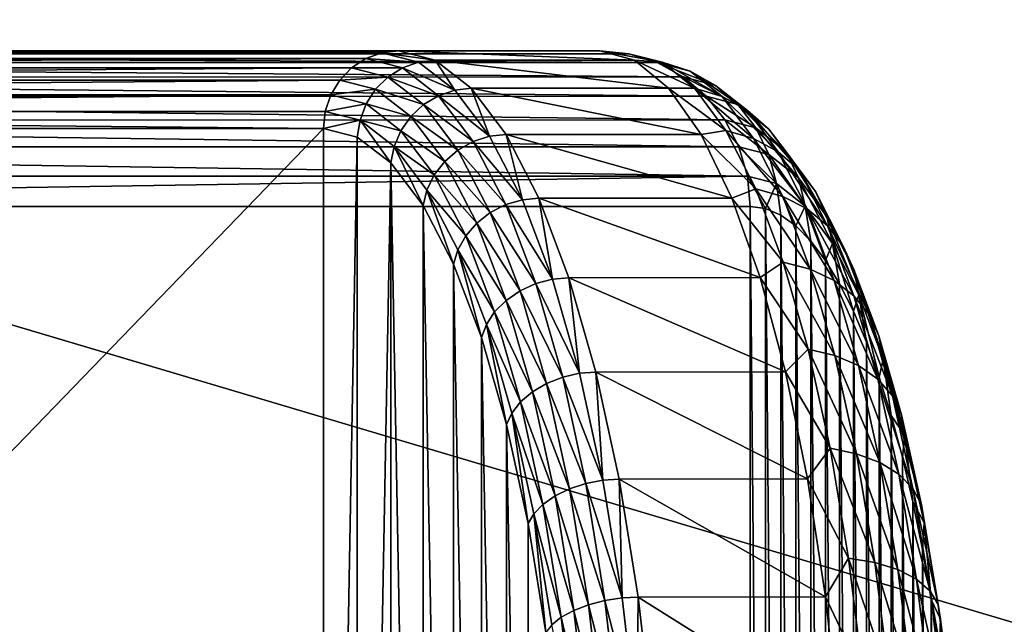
# Model space of a CAD drawing. Header units: metres. Extents: x -22 to 237, y -22 to 22.
# Tile 76 of 80: x 155.59 to 161.92, y 2.81 to 6.7. Entities that reach past the tile are written whole.
import ezdxf

# ---------------------------------------------------------------- set-up
doc = ezdxf.new("R2010")
doc.units = ezdxf.units.M
doc.layers.add('solid_KKK', color=7, linetype='CONTINUOUS')

msp = doc.modelspace()

# ---------------------------------------------------------------- linework, layer by layer
at = {"layer": 'solid_KKK'}
for points in [[(222, -15, 265.399994), (222, 15, 265.399994), (120.987495, 15, 265.399994)], [(120.987495, -15, 265.399994), (222, -15, 265.399994), (120.987495, 15, 265.399994)], [(120.987495, -15, 250.300003), (120.987495, 15, 250.300003), (222, 15, 250.300003)], [(120.987495, -15, 250.300003), (222, 15, 250.300003), (222, -15, 250.300003)], [(157.9151, 6.487463, 323.047485), (146.204453, 6.450436, 364.667267), (146.306351, 6.487464, 364.695679)], [(157.9151, 6.487463, 323.047485), (157.813202, 6.450434, 323.019073), (146.204453, 6.450436, 364.667267)], [(157.9151, 6.487463, 323.047485), (146.306351, 6.487464, 364.695679), (146.413513, 6.5, 364.725525)], [(159.317413, 6.5, 323.414093), (158.022278, 6.5, 323.077362), (146.413513, 6.5, 364.725525)], [(157.9151, 6.487463, 323.047485), (146.413513, 6.5, 364.725525), (158.022278, 6.5, 323.077362)], [(146.891037, 6.5, 371.205322), (159.317413, 6.5, 323.414093), (146.413513, 6.5, 364.725525)], [(147.079849, 6.480785, 371.254395), (159.317413, 6.5, 323.414093), (146.891037, 6.5, 371.205322)], [(159.505112, 6.481014, 323.462921), (159.317413, 6.5, 323.414093), (147.079849, 6.480785, 371.254395)], [(159.686905, 6.424255, 323.510193), (159.505112, 6.481014, 323.462921), (147.079849, 6.480785, 371.254395)], [(159.686905, 6.424255, 323.510193), (147.079849, 6.480785, 371.254395), (147.261581, 6.423804, 371.301666)], [(158.152313, 6.427026, 322.196472), (157.813202, 6.450434, 323.019073), (157.9151, 6.487463, 323.047485)], [(157.9151, 6.487463, 323.047485), (158.022278, 6.5, 323.077362), (158.258942, 6.439393, 322.223877)], [(158.152313, 6.427026, 322.196472), (157.9151, 6.487463, 323.047485), (158.258942, 6.439393, 322.223877)], [(159.540146, 6.439459, 322.557495), (158.022278, 6.5, 323.077362), (159.317413, 6.5, 323.414093)], [(158.258942, 6.439393, 322.223877), (158.022278, 6.5, 323.077362), (159.540146, 6.439459, 322.557495)], [(159.717987, 6.425569, 322.644196), (159.540146, 6.439459, 322.557495), (159.317413, 6.5, 323.414093)], [(159.717987, 6.425569, 322.644196), (159.317413, 6.5, 323.414093), (159.505112, 6.481014, 323.462921)], [(159.897919, 6.369294, 322.698639), (159.505112, 6.481014, 323.462921), (159.686905, 6.424255, 323.510193)], [(159.717987, 6.425569, 322.644196), (159.505112, 6.481014, 323.462921), (159.897919, 6.369294, 322.698639)], [(157.813202, 6.450434, 323.019073), (146.113052, 6.390776, 364.641785), (146.204453, 6.450436, 364.667267)], [(157.813202, 6.450434, 323.019073), (157.721817, 6.390772, 322.993591), (146.113052, 6.390776, 364.641785)], [(159.854477, 6.331906, 323.553741), (159.686905, 6.424255, 323.510193), (147.261581, 6.423804, 371.301666)], [(159.854477, 6.331906, 323.553741), (147.261581, 6.423804, 371.301666), (147.429047, 6.331251, 371.345184)], [(158.049057, 6.390342, 322.172913), (157.721817, 6.390772, 322.993591), (157.813202, 6.450434, 323.019073)], [(158.049057, 6.390342, 322.172913), (157.813202, 6.450434, 323.019073), (158.152313, 6.427026, 322.196472)], [(158.049057, 6.390342, 322.172913), (158.152313, 6.427026, 322.196472), (158.385117, 6.24689, 321.361237)], [(158.385117, 6.24689, 321.361237), (158.152313, 6.427026, 322.196472), (158.258942, 6.439393, 322.223877)], [(158.258942, 6.439393, 322.223877), (159.540146, 6.439459, 322.557495), (159.758728, 6.258962, 321.716858)], [(158.491135, 6.258744, 321.386475), (158.258942, 6.439393, 322.223877), (159.758728, 6.258962, 321.716858)], [(158.385117, 6.24689, 321.361237), (158.258942, 6.439393, 322.223877), (158.491135, 6.258744, 321.386475)], [(159.927216, 6.260179, 321.839478), (159.758728, 6.258962, 321.716858), (159.540146, 6.439459, 322.557495)], [(159.927216, 6.260179, 321.839478), (159.540146, 6.439459, 322.557495), (159.717987, 6.425569, 322.644196)], [(160.062454, 6.277735, 322.753876), (159.686905, 6.424255, 323.510193), (159.854477, 6.331906, 323.553741)], [(159.897919, 6.369294, 322.698639), (159.686905, 6.424255, 323.510193), (160.062454, 6.277735, 322.753876)], [(159.717987, 6.425569, 322.644196), (159.897919, 6.369294, 322.698639), (160.105316, 6.205354, 321.90097)], [(159.927216, 6.260179, 321.839478), (159.717987, 6.425569, 322.644196), (160.105316, 6.205354, 321.90097)], [(157.721817, 6.390772, 322.993591), (146.036758, 6.311481, 364.620514), (146.113052, 6.390776, 364.641785)], [(157.721817, 6.390772, 322.993591), (157.645508, 6.311477, 322.972321), (146.036758, 6.311481, 364.620514)], [(160.001358, 6.207523, 323.591949), (159.854477, 6.331906, 323.553741), (147.429047, 6.331251, 371.345184)], [(157.95549, 6.331238, 322.155273), (157.645508, 6.311477, 322.972321), (157.721817, 6.390772, 322.993591)], [(157.95549, 6.331238, 322.155273), (157.721817, 6.390772, 322.993591), (158.049057, 6.390342, 322.172913)], [(157.95549, 6.331238, 322.155273), (158.049057, 6.390342, 322.172913), (158.280548, 6.211235, 321.342438)], [(158.280548, 6.211235, 321.342438), (158.049057, 6.390342, 322.172913), (158.385117, 6.24689, 321.361237)], [(160.205261, 6.154417, 322.80777), (159.854477, 6.331906, 323.553741), (160.001358, 6.207523, 323.591949)], [(160.062454, 6.277735, 322.753876), (159.854477, 6.331906, 323.553741), (160.205261, 6.154417, 322.80777)], [(159.897919, 6.369294, 322.698639), (160.062454, 6.277735, 322.753876), (160.266876, 6.116151, 321.967682)], [(160.105316, 6.205354, 321.90097), (159.897919, 6.369294, 322.698639), (160.266876, 6.116151, 321.967682)], [(157.645508, 6.311477, 322.972321), (145.979385, 6.216537, 364.604523), (146.036758, 6.311481, 364.620514)], [(157.645508, 6.311477, 322.972321), (157.58815, 6.216531, 322.95636), (145.979385, 6.216537, 364.604523)], [(160.001358, 6.207523, 323.591949), (147.429047, 6.331251, 371.345184), (147.57579, 6.20669, 371.383362)], [(157.876282, 6.252682, 322.144409), (157.58815, 6.216531, 322.95636), (157.645508, 6.311477, 322.972321)], [(157.876282, 6.252682, 322.144409), (157.645508, 6.311477, 322.972321), (157.95549, 6.331238, 322.155273)], [(157.876282, 6.252682, 322.144409), (157.95549, 6.331238, 322.155273), (158.18483, 6.153786, 321.332489)], [(158.18483, 6.153786, 321.332489), (157.95549, 6.331238, 322.155273), (158.280548, 6.211235, 321.342438)], [(160.062454, 6.277735, 322.753876), (160.205261, 6.154417, 322.80777), (160.40567, 5.996007, 322.037018)], [(160.266876, 6.116151, 321.967682), (160.062454, 6.277735, 322.753876), (160.40567, 5.996007, 322.037018)], [(157.58815, 6.216531, 322.95636), (145.943832, 6.110713, 364.594635), (145.979385, 6.216537, 364.604523)], [(157.58815, 6.216531, 322.95636), (157.552597, 6.110705, 322.946442), (145.943832, 6.110713, 364.594635)], [(160.121918, 6.055897, 323.623291), (160.001358, 6.207523, 323.591949), (147.57579, 6.20669, 371.383362)], [(160.121918, 6.055897, 323.623291), (147.57579, 6.20669, 371.383362), (147.696182, 6.054917, 371.414642)], [(157.815445, 6.158622, 322.140869), (157.552597, 6.110705, 322.946442), (157.58815, 6.216531, 322.95636)], [(157.815445, 6.158622, 322.140869), (157.58815, 6.216531, 322.95636), (157.876282, 6.252682, 322.144409)], [(157.815445, 6.158622, 322.140869), (157.876282, 6.252682, 322.144409), (158.102783, 6.077432, 321.331818)], [(158.102783, 6.077432, 321.331818), (157.876282, 6.252682, 322.144409), (158.18483, 6.153786, 321.332489)], [(158.18483, 6.153786, 321.332489), (158.280548, 6.211235, 321.342438), (158.503281, 5.916448, 320.543365)], [(158.280548, 6.211235, 321.342438), (158.385117, 6.24689, 321.361237), (158.609131, 5.950412, 320.557556)], [(158.503281, 5.916448, 320.543365), (158.280548, 6.211235, 321.342438), (158.609131, 5.950412, 320.557556)], [(158.609131, 5.950412, 320.557556), (158.385117, 6.24689, 321.361237), (158.491135, 6.258744, 321.386475)], [(158.491135, 6.258744, 321.386475), (159.758728, 6.258962, 321.716858), (159.969086, 5.961873, 320.907837)], [(158.7146, 5.961434, 320.580597), (158.491135, 6.258744, 321.386475), (159.969086, 5.961873, 320.907837)], [(158.609131, 5.950412, 320.557556), (158.491135, 6.258744, 321.386475), (158.7146, 5.961434, 320.580597)], [(160.129242, 5.987677, 321.062531), (159.758728, 6.258962, 321.716858), (159.927216, 6.260179, 321.839478)], [(160.129242, 5.987677, 321.062531), (159.969086, 5.961873, 320.907837), (159.758728, 6.258962, 321.716858)], [(159.927216, 6.260179, 321.839478), (160.105316, 6.205354, 321.90097), (160.305573, 5.935237, 321.130829)], [(160.129242, 5.987677, 321.062531), (159.927216, 6.260179, 321.839478), (160.305573, 5.935237, 321.130829)], [(160.320831, 6.004087, 322.858276), (160.001358, 6.207523, 323.591949), (160.121918, 6.055897, 323.623291)], [(160.205261, 6.154417, 322.80777), (160.001358, 6.207523, 323.591949), (160.320831, 6.004087, 322.858276)], [(160.105316, 6.205354, 321.90097), (160.266876, 6.116151, 321.967682), (160.464249, 5.849918, 321.208618)], [(160.305573, 5.935237, 321.130829), (160.105316, 6.205354, 321.90097), (160.464249, 5.849918, 321.208618)], [(157.776031, 6.053783, 322.144836), (157.552597, 6.110705, 322.946442), (157.815445, 6.158622, 322.140869)], [(157.776031, 6.053783, 322.144836), (157.815445, 6.158622, 322.140869), (158.038544, 5.986007, 321.340485)], [(158.038544, 5.986007, 321.340485), (157.815445, 6.158622, 322.140869), (158.102783, 6.077432, 321.331818)], [(158.102783, 6.077432, 321.331818), (158.18483, 6.153786, 321.332489), (158.405502, 5.861725, 320.540771)], [(158.405502, 5.861725, 320.540771), (158.18483, 6.153786, 321.332489), (158.503281, 5.916448, 320.543365)], [(160.205261, 6.154417, 322.80777), (160.320831, 6.004087, 322.858276), (160.516342, 5.849547, 322.106354)], [(160.40567, 5.996007, 322.037018), (160.205261, 6.154417, 322.80777), (160.516342, 5.849547, 322.106354)], [(145.943832, 6.110713, 364.594635), (157.540634, 6, 322.943115), (145.931885, 6, 364.591278)], [(157.552597, 6.110705, 322.946442), (157.540634, 6, 322.943115), (145.943832, 6.110713, 364.594635)], [(157.776031, 6.053783, 322.144836), (157.540634, 6, 322.943115), (157.552597, 6.110705, 322.946442)], [(160.266876, 6.116151, 321.967682), (160.40567, 5.996007, 322.037018), (160.599152, 5.735003, 321.292877)], [(160.464249, 5.849918, 321.208618), (160.266876, 6.116151, 321.967682), (160.599152, 5.735003, 321.292877)], [(160.211487, 5.882865, 323.646576), (160.121918, 6.055897, 323.623291), (147.696182, 6.054917, 371.414642)], [(160.211487, 5.882865, 323.646576), (147.696182, 6.054917, 371.414642), (147.785553, 5.881776, 371.437897)], [(157.776031, 6.053783, 322.144836), (157.75827, 5.94499, 322.162292), (157.540634, 6, 322.943115)], [(157.776031, 6.053783, 322.144836), (157.973465, 5.779459, 321.390289), (157.75827, 5.94499, 322.162292)], [(157.995331, 5.884107, 321.358093), (157.973465, 5.779459, 321.390289), (157.776031, 6.053783, 322.144836)], [(157.995331, 5.884107, 321.358093), (157.776031, 6.053783, 322.144836), (158.038544, 5.986007, 321.340485)], [(158.038544, 5.986007, 321.340485), (158.102783, 6.077432, 321.331818), (158.320724, 5.788994, 320.549927)], [(158.320724, 5.788994, 320.549927), (158.102783, 6.077432, 321.331818), (158.405502, 5.861725, 320.540771)], [(160.404724, 5.832536, 322.903412), (160.121918, 6.055897, 323.623291), (160.211487, 5.882865, 323.646576)], [(160.320831, 6.004087, 322.858276), (160.121918, 6.055897, 323.623291), (160.404724, 5.832536, 322.903412)], [(145.931885, -6, 364.591278), (145.931885, 6, 364.591278), (157.540634, 6, 322.943115)], [(157.540634, -6, 322.943115), (145.931885, -6, 364.591278), (157.540634, 6, 322.943115)], [(157.75827, 5.94499, 322.162292), (157.540634, -6, 322.943115), (157.540634, 6, 322.943115)], [(157.995331, 5.884107, 321.358093), (158.038544, 5.986007, 321.340485), (158.253204, 5.701907, 320.570374)], [(158.253204, 5.701907, 320.570374), (158.038544, 5.986007, 321.340485), (158.320724, 5.788994, 320.549927)], [(158.820251, 5.543105, 319.800171), (158.609131, 5.950412, 320.557556), (158.7146, 5.961434, 320.580597)], [(158.7146, 5.961434, 320.580597), (159.969086, 5.961873, 320.907837), (160.167297, 5.553725, 320.145477)], [(158.925171, 5.552942, 319.821198), (158.7146, 5.961434, 320.580597), (160.167297, 5.553725, 320.145477)], [(158.820251, 5.543105, 319.800171), (158.7146, 5.961434, 320.580597), (158.925171, 5.552942, 319.821198)], [(160.320572, 5.612723, 320.326691), (159.969086, 5.961873, 320.907837), (160.129242, 5.987677, 321.062531)], [(160.320572, 5.612723, 320.326691), (160.167297, 5.553725, 320.145477), (159.969086, 5.961873, 320.907837)], [(160.129242, 5.987677, 321.062531), (160.305573, 5.935237, 321.130829), (160.495224, 5.563568, 320.401428)], [(160.320572, 5.612723, 320.326691), (160.129242, 5.987677, 321.062531), (160.495224, 5.563568, 320.401428)], [(160.320831, 6.004087, 322.858276), (160.404724, 5.832536, 322.903412), (160.59465, 5.682411, 322.172974)], [(160.516342, 5.849547, 322.106354), (160.320831, 6.004087, 322.858276), (160.59465, 5.682411, 322.172974)], [(160.40567, 5.996007, 322.037018), (160.516342, 5.849547, 322.106354), (160.705109, 5.594919, 321.380371)], [(160.599152, 5.735003, 321.292877), (160.40567, 5.996007, 322.037018), (160.705109, 5.594919, 321.380371)], [(157.75827, 5.94499, 322.162292), (157.75827, -5.944993, 322.162323), (157.540634, -6, 322.943115)], [(157.75827, 5.94499, 322.162292), (157.973465, 5.779459, 321.390289), (157.75827, -5.944993, 322.162323)], [(158.405502, 5.861725, 320.540771), (158.503281, 5.916448, 320.543365), (158.713181, 5.511466, 319.790283)], [(158.503281, 5.916448, 320.543365), (158.609131, 5.950412, 320.557556), (158.820251, 5.543105, 319.800171)], [(158.713181, 5.511466, 319.790283), (158.503281, 5.916448, 320.543365), (158.820251, 5.543105, 319.800171)], [(160.305573, 5.935237, 321.130829), (160.464249, 5.849918, 321.208618), (160.651169, 5.483591, 320.489685)], [(160.495224, 5.563568, 320.401428), (160.305573, 5.935237, 321.130829), (160.651169, 5.483591, 320.489685)], [(160.266632, 5.69509, 323.660919), (160.211487, 5.882865, 323.646576), (147.785553, 5.881776, 371.437897)], [(160.266632, 5.69509, 323.660919), (147.785553, 5.881776, 371.437897), (147.840485, 5.693935, 371.452179)], [(157.995331, 5.884107, 321.358093), (158.181, 5.505773, 320.645721), (157.973465, 5.779459, 321.390289)], [(158.206329, 5.604841, 320.601074), (158.181, 5.505773, 320.645721), (157.995331, 5.884107, 321.358093)], [(158.206329, 5.604841, 320.601074), (157.995331, 5.884107, 321.358093), (158.253204, 5.701907, 320.570374)], [(158.320724, 5.788994, 320.549927), (158.405502, 5.861725, 320.540771), (158.613464, 5.460488, 319.794678)], [(158.613464, 5.460488, 319.794678), (158.405502, 5.861725, 320.540771), (158.713181, 5.511466, 319.790283)], [(160.453705, 5.646368, 322.941467), (160.211487, 5.882865, 323.646576), (160.266632, 5.69509, 323.660919)], [(160.404724, 5.832536, 322.903412), (160.211487, 5.882865, 323.646576), (160.453705, 5.646368, 322.941467)], [(160.404724, 5.832536, 322.903412), (160.453705, 5.646368, 322.941467), (160.637558, 5.501035, 322.234344)], [(160.59465, 5.682411, 322.172974), (160.404724, 5.832536, 322.903412), (160.637558, 5.501035, 322.234344)], [(160.464249, 5.849918, 321.208618), (160.599152, 5.735003, 321.292877), (160.78241, 5.375873, 320.588074)], [(160.651169, 5.483591, 320.489685), (160.464249, 5.849918, 321.208618), (160.78241, 5.375873, 320.588074)], [(160.516342, 5.849547, 322.106354), (160.59465, 5.682411, 322.172974), (160.778015, 5.435059, 321.467743)], [(160.705109, 5.594919, 321.380371), (160.516342, 5.849547, 322.106354), (160.778015, 5.435059, 321.467743)], [(157.973465, 5.779459, 321.390289), (157.97345, -5.779479, 321.39035), (157.75827, -5.944993, 322.162323)], [(157.973465, 5.779459, 321.390289), (158.180969, -5.505813, 320.645813), (157.97345, -5.779479, 321.39035)], [(157.973465, 5.779459, 321.390289), (158.181, 5.505773, 320.645721), (158.180969, -5.505813, 320.645813)], [(158.253204, 5.701907, 320.570374), (158.320724, 5.788994, 320.549927), (158.526108, 5.392734, 319.81308)], [(158.526108, 5.392734, 319.81308), (158.320724, 5.788994, 320.549927), (158.613464, 5.460488, 319.794678)], [(158.206329, 5.604841, 320.601074), (158.253204, 5.701907, 320.570374), (158.455505, 5.311607, 319.844604)], [(158.455505, 5.311607, 319.844604), (158.253204, 5.701907, 320.570374), (158.526108, 5.392734, 319.81308)], [(160.599152, 5.735003, 321.292877), (160.705109, 5.594919, 321.380371), (160.883881, 5.24456, 320.69278)], [(160.78241, 5.375873, 320.588074), (160.599152, 5.735003, 321.292877), (160.883881, 5.24456, 320.69278)], [(160.266632, 5.69509, 323.660919), (147.840485, 5.693935, 371.452179), (147.858856, 5.5, 371.45697)], [(160.266632, 5.69509, 323.660919), (147.858856, 5.5, 371.45697), (160.285233, 5.5, 323.665741)], [(160.266632, 5.69509, 323.660919), (160.285233, 5.5, 323.665741), (160.383667, 5.48607, 323.28717)], [(160.453705, 5.646368, 322.941467), (160.266632, 5.69509, 323.660919), (160.383667, 5.48607, 323.28717)], [(160.453705, 5.646368, 322.941467), (160.383667, 5.48607, 323.28717), (160.481903, 5.444192, 322.909393)], [(160.453705, 5.646368, 322.941467), (160.481903, 5.444192, 322.909393), (160.579254, 5.374465, 322.534973)], [(160.637558, 5.501035, 322.234344), (160.453705, 5.646368, 322.941467), (160.579254, 5.374465, 322.534973)], [(160.59465, 5.682411, 322.172974), (160.637558, 5.501035, 322.234344), (160.815079, 5.261578, 321.551636)], [(160.778015, 5.435059, 321.467743), (160.59465, 5.682411, 322.172974), (160.815079, 5.261578, 321.551636)], [(158.206329, 5.604841, 320.601074), (158.376465, 5.129564, 319.944458), (158.181, 5.505773, 320.645721)], [(158.405182, 5.221184, 319.887665), (158.376465, 5.129564, 319.944458), (158.206329, 5.604841, 320.601074)], [(158.405182, 5.221184, 319.887665), (158.206329, 5.604841, 320.601074), (158.455505, 5.311607, 319.844604)], [(160.497955, 5.141735, 319.64447), (160.167297, 5.553725, 320.145477), (160.320572, 5.612723, 320.326691)], [(160.320572, 5.612723, 320.326691), (160.495224, 5.563568, 320.401428), (160.671051, 5.096704, 319.725189)], [(160.497955, 5.141735, 319.64447), (160.320572, 5.612723, 320.326691), (160.671051, 5.096704, 319.725189)], [(160.705109, 5.594919, 321.380371), (160.778015, 5.435059, 321.467743), (160.951691, 5.09471, 320.799805)], [(160.883881, 5.24456, 320.69278), (160.705109, 5.594919, 321.380371), (160.951691, 5.09471, 320.799805)], [(158.613464, 5.460488, 319.794678), (158.713181, 5.511466, 319.790283), (158.906326, 5.003792, 319.097351)], [(158.713181, 5.511466, 319.790283), (158.820251, 5.543105, 319.800171), (159.014496, 5.032517, 319.103271)], [(158.906326, 5.003792, 319.097351), (158.713181, 5.511466, 319.790283), (159.014496, 5.032517, 319.103271)], [(159.014496, 5.032517, 319.103271), (158.820251, 5.543105, 319.800171), (158.925171, 5.552942, 319.821198)], [(158.925171, 5.552942, 319.821198), (160.167297, 5.553725, 320.145477), (160.349686, 5.04212, 319.444031)], [(159.118866, 5.041064, 319.122681), (158.925171, 5.552942, 319.821198), (160.349686, 5.04212, 319.444031)], [(159.014496, 5.032517, 319.103271), (158.925171, 5.552942, 319.821198), (159.118866, 5.041064, 319.122681)], [(160.497955, 5.141735, 319.64447), (160.349686, 5.04212, 319.444031), (160.167297, 5.553725, 320.145477)], [(160.495224, 5.563568, 320.401428), (160.651169, 5.483591, 320.489685), (160.824478, 5.023438, 319.823181)], [(160.671051, 5.096704, 319.725189), (160.495224, 5.563568, 320.401428), (160.824478, 5.023438, 319.823181)], [(147.858856, 5.5, 371.45697), (160.285233, -5.5, 323.665741), (160.285233, 5.5, 323.665741)], [(147.858856, 5.5, 371.45697), (147.858856, -5.5, 371.45697), (160.285233, -5.5, 323.665741)], [(158.181, 5.505773, 320.645721), (158.37645, -5.129615, 319.94455), (158.180969, -5.505813, 320.645813)], [(158.181, 5.505773, 320.645721), (158.376465, 5.129564, 319.944458), (158.37645, -5.129615, 319.94455)], [(158.526108, 5.392734, 319.81308), (158.613464, 5.460488, 319.794678), (158.804825, 4.95751, 319.108154)], [(158.804825, 4.95751, 319.108154), (158.613464, 5.460488, 319.794678), (158.906326, 5.003792, 319.097351)], [(160.383652, -5.486074, 323.287231), (160.383667, 5.48607, 323.28717), (160.285233, 5.5, 323.665741)], [(160.285233, -5.5, 323.665741), (160.383652, -5.486074, 323.287231), (160.285233, 5.5, 323.665741)], [(160.383652, -5.486074, 323.287231), (160.481873, -5.444205, 322.909485), (160.383667, 5.48607, 323.28717)], [(160.481873, -5.444205, 322.909485), (160.481903, 5.444192, 322.909393), (160.383667, 5.48607, 323.28717)], [(160.637558, 5.501035, 322.234344), (160.579254, 5.374465, 322.534973), (160.675095, 5.277299, 322.166382)], [(160.637558, 5.501035, 322.234344), (160.675095, 5.277299, 322.166382), (160.768875, 5.153281, 321.805695)], [(160.815079, 5.261578, 321.551636), (160.637558, 5.501035, 322.234344), (160.768875, 5.153281, 321.805695)], [(160.651169, 5.483591, 320.489685), (160.78241, 5.375873, 320.588074), (160.952301, 4.924759, 319.934662)], [(160.824478, 5.023438, 319.823181), (160.651169, 5.483591, 320.489685), (160.952301, 4.924759, 319.934662)], [(158.455505, 5.311607, 319.844604), (158.526108, 5.392734, 319.81308), (158.715088, 4.895995, 319.135071)], [(158.715088, 4.895995, 319.135071), (158.526108, 5.392734, 319.81308), (158.804825, 4.95751, 319.108154)], [(160.481873, -5.444205, 322.909485), (160.579224, -5.374486, 322.535065), (160.481903, 5.444192, 322.909393)], [(160.579224, -5.374486, 322.535065), (160.579254, 5.374465, 322.534973), (160.481903, 5.444192, 322.909393)], [(160.778015, 5.435059, 321.467743), (160.815079, 5.261578, 321.551636), (160.983215, 4.932093, 320.904999)], [(160.951691, 5.09471, 320.799805), (160.778015, 5.435059, 321.467743), (160.983215, 4.932093, 320.904999)], [(160.579224, -5.374486, 322.535065), (160.675064, -5.277325, 322.166473), (160.579254, 5.374465, 322.534973)], [(160.675064, -5.277325, 322.166473), (160.675095, 5.277299, 322.166382), (160.579254, 5.374465, 322.534973)], [(160.78241, 5.375873, 320.588074), (160.883881, 5.24456, 320.69278), (161.049637, 4.804466, 320.055328)], [(160.952301, 4.924759, 319.934662), (160.78241, 5.375873, 320.588074), (161.049637, 4.804466, 320.055328)], [(158.405182, 5.221184, 319.887665), (158.455505, 5.311607, 319.844604), (158.641632, 4.82234, 319.176788)], [(158.641632, 4.82234, 319.176788), (158.455505, 5.311607, 319.844604), (158.715088, 4.895995, 319.135071)], [(160.675064, -5.277325, 322.166473), (160.768845, -5.153313, 321.805786), (160.675095, 5.277299, 322.166382)], [(160.768845, -5.153313, 321.805786), (160.768875, 5.153281, 321.805695), (160.675095, 5.277299, 322.166382)], [(160.815079, 5.261578, 321.551636), (160.768875, 5.153281, 321.805695), (160.860168, 5.003012, 321.45459)], [(160.815079, 5.261578, 321.551636), (160.860168, 5.003012, 321.45459), (160.948547, 4.827206, 321.114655)], [(160.983215, 4.932093, 320.904999), (160.815079, 5.261578, 321.551636), (160.948547, 4.827206, 321.114655)], [(158.405182, 5.221184, 319.887665), (158.556427, 4.657426, 319.298828), (158.376465, 5.129564, 319.944458)], [(158.58815, 4.740244, 319.231232), (158.556427, 4.657426, 319.298828), (158.405182, 5.221184, 319.887665)], [(158.58815, 4.740244, 319.231232), (158.405182, 5.221184, 319.887665), (158.641632, 4.82234, 319.176788)], [(160.883881, 5.24456, 320.69278), (160.951691, 5.09471, 320.799805), (161.112701, 4.667191, 320.180573)], [(161.049637, 4.804466, 320.055328), (160.883881, 5.24456, 320.69278), (161.112701, 4.667191, 320.180573)], [(158.376465, 5.129564, 319.944458), (158.556412, -4.657487, 319.298889), (158.37645, -5.129615, 319.94455)], [(158.376465, 5.129564, 319.944458), (158.556427, 4.657426, 319.298828), (158.556412, -4.657487, 319.298889)], [(160.65834, 4.582769, 319.027618), (160.349686, 5.04212, 319.444031), (160.497955, 5.141735, 319.64447)], [(160.497955, 5.141735, 319.64447), (160.671051, 5.096704, 319.725189), (160.830048, 4.542634, 319.113739)], [(160.65834, 4.582769, 319.027618), (160.497955, 5.141735, 319.64447), (160.830048, 4.542634, 319.113739)], [(160.768845, -5.153313, 321.805786), (160.860153, -5.003053, 321.454651), (160.768875, 5.153281, 321.805695)], [(160.860153, -5.003053, 321.454651), (160.860168, 5.003012, 321.45459), (160.768875, 5.153281, 321.805695)], [(160.671051, 5.096704, 319.725189), (160.824478, 5.023438, 319.823181), (160.981171, 4.477334, 319.22049)], [(160.830048, 4.542634, 319.113739), (160.671051, 5.096704, 319.725189), (160.981171, 4.477334, 319.22049)], [(160.951691, 5.09471, 320.799805), (160.983215, 4.932093, 320.904999), (161.139084, 4.518219, 320.305542)], [(161.112701, 4.667191, 320.180573), (160.951691, 5.09471, 320.799805), (161.139084, 4.518219, 320.305542)], [(158.804825, 4.95751, 319.108154), (158.906326, 5.003792, 319.097351), (159.079102, 4.402906, 318.477478)], [(158.906326, 5.003792, 319.097351), (159.014496, 5.032517, 319.103271), (159.188263, 4.428183, 318.479828)], [(159.079102, 4.402906, 318.477478), (158.906326, 5.003792, 319.097351), (159.188263, 4.428183, 318.479828)], [(159.188263, 4.428183, 318.479828), (159.014496, 5.032517, 319.103271), (159.118866, 5.041064, 319.122681)], [(159.118866, 5.041064, 319.122681), (160.349686, 5.04212, 319.444031), (160.512848, 4.436591, 318.816528)], [(159.292099, 4.43532, 318.497894), (159.118866, 5.041064, 319.122681), (160.512848, 4.436591, 318.816528)], [(159.188263, 4.428183, 318.479828), (159.118866, 5.041064, 319.122681), (159.292099, 4.43532, 318.497894)], [(160.65834, 4.582769, 319.027618), (160.512848, 4.436591, 318.816528), (160.349686, 5.04212, 319.444031)], [(160.824478, 5.023438, 319.823181), (160.952301, 4.924759, 319.934662), (161.105927, 4.389382, 319.343811)], [(160.981171, 4.477334, 319.22049), (160.824478, 5.023438, 319.823181), (161.105927, 4.389382, 319.343811)], [(160.860153, -5.003053, 321.454651), (160.948532, -4.827258, 321.114746), (160.860168, 5.003012, 321.45459)], [(160.948532, -4.827258, 321.114746), (160.948547, 4.827206, 321.114655), (160.860168, 5.003012, 321.45459)], [(158.715088, 4.895995, 319.135071), (158.804825, 4.95751, 319.108154), (158.975998, 4.36218, 318.494019)], [(158.975998, 4.36218, 318.494019), (158.804825, 4.95751, 319.108154), (159.079102, 4.402906, 318.477478)], [(158.641632, 4.82234, 319.176788), (158.715088, 4.895995, 319.135071), (158.884155, 4.308052, 318.528564)], [(158.884155, 4.308052, 318.528564), (158.715088, 4.895995, 319.135071), (158.975998, 4.36218, 318.494019)], [(160.983215, 4.932093, 320.904999), (160.948547, 4.827206, 321.114655), (161.033554, 4.626783, 320.78775)], [(160.952301, 4.924759, 319.934662), (161.049637, 4.804466, 320.055328), (161.199509, 4.282166, 319.478912)], [(161.105927, 4.389382, 319.343811), (160.952301, 4.924759, 319.934662), (161.199509, 4.282166, 319.478912)], [(160.983215, 4.932093, 320.904999), (161.033554, 4.626783, 320.78775), (161.114731, 4.402803, 320.475586)], [(161.139084, 4.518219, 320.305542), (160.983215, 4.932093, 320.904999), (161.114731, 4.402803, 320.475586)], [(158.58815, 4.740244, 319.231232), (158.641632, 4.82234, 319.176788), (158.808151, 4.24324, 318.579407)], [(158.808151, 4.24324, 318.579407), (158.641632, 4.82234, 319.176788), (158.884155, 4.308052, 318.528564)], [(160.948532, -4.827258, 321.114746), (161.033524, -4.626843, 320.787842), (160.948547, 4.827206, 321.114655)], [(161.033524, -4.626843, 320.787842), (161.033554, 4.626783, 320.78775), (160.948547, 4.827206, 321.114655)], [(161.049637, 4.804466, 320.055328), (161.112701, 4.667191, 320.180573), (161.258286, 4.159813, 319.620636)], [(161.199509, 4.282166, 319.478912), (161.049637, 4.804466, 320.055328), (161.258286, 4.159813, 319.620636)], [(158.58815, 4.740244, 319.231232), (158.717438, 4.098314, 318.721191), (158.556427, 4.657426, 319.298828)], [(158.751831, 4.171002, 318.643982), (158.717438, 4.098314, 318.721191), (158.58815, 4.740244, 319.231232)], [(158.751831, 4.171002, 318.643982), (158.58815, 4.740244, 319.231232), (158.808151, 4.24324, 318.579407)], [(158.556427, 4.657426, 319.298828), (158.717407, -4.098386, 318.721252), (158.556412, -4.657487, 319.298889)], [(158.556427, 4.657426, 319.298828), (158.717438, 4.098314, 318.721191), (158.717407, -4.098386, 318.721252)], [(161.033524, -4.626843, 320.787842), (161.1147, -4.40287, 320.475647), (161.033554, 4.626783, 320.78775)], [(161.1147, -4.40287, 320.475647), (161.114731, 4.402803, 320.475586), (161.033554, 4.626783, 320.78775)], [(161.112701, 4.667191, 320.180573), (161.139084, 4.518219, 320.305542), (161.280029, 4.027037, 319.763458)], [(161.258286, 4.159813, 319.620636), (161.112701, 4.667191, 320.180573), (161.280029, 4.027037, 319.763458)], [(160.799011, 3.945392, 318.486633), (160.512848, 4.436591, 318.816528), (160.65834, 4.582769, 319.027618)], [(160.65834, 4.582769, 319.027618), (160.830048, 4.542634, 319.113739), (160.969467, 3.910839, 318.577484)], [(160.799011, 3.945392, 318.486633), (160.65834, 4.582769, 319.027618), (160.969467, 3.910839, 318.577484)], [(160.830048, 4.542634, 319.113739), (160.981171, 4.477334, 319.22049), (161.118607, 3.85462, 318.691956)], [(160.969467, 3.910839, 318.577484), (160.830048, 4.542634, 319.113739), (161.118607, 3.85462, 318.691956)], [(161.139084, 4.518219, 320.305542), (161.114731, 4.402803, 320.475586), (161.19165, 4.156414, 320.179688)], [(161.280029, 4.027037, 319.763458), (161.139084, 4.518219, 320.305542), (161.19165, 4.156414, 320.179688)], [(159.338333, 3.74136, 317.941437), (159.188263, 4.428183, 318.479828), (159.292099, 4.43532, 318.497894)], [(159.292099, 4.43532, 318.497894), (160.512848, 4.436591, 318.816528), (160.653732, 3.748417, 318.274689)], [(159.441681, 3.746985, 317.958496), (159.292099, 4.43532, 318.497894), (160.653732, 3.748417, 318.274689)], [(159.338333, 3.74136, 317.941437), (159.292099, 4.43532, 318.497894), (159.441681, 3.746985, 317.958496)], [(160.799011, 3.945392, 318.486633), (160.653732, 3.748417, 318.274689), (160.512848, 4.436591, 318.816528)], [(160.981171, 4.477334, 319.22049), (161.105927, 4.389382, 319.343811), (161.240662, 3.778901, 318.825653)], [(161.118607, 3.85462, 318.691956), (160.981171, 4.477334, 319.22049), (161.240662, 3.778901, 318.825653)], [(158.975998, 4.36218, 318.494019), (159.079102, 4.402906, 318.477478), (159.228317, 3.720004, 317.942169)], [(159.079102, 4.402906, 318.477478), (159.188263, 4.428183, 318.479828), (159.338333, 3.74136, 317.941437)], [(159.228317, 3.720004, 317.942169), (159.079102, 4.402906, 318.477478), (159.338333, 3.74136, 317.941437)], [(161.105927, 4.389382, 319.343811), (161.199509, 4.282166, 319.478912), (161.330948, 3.686596, 318.973419)], [(161.240662, 3.778901, 318.825653), (161.105927, 4.389382, 319.343811), (161.330948, 3.686596, 318.973419)], [(161.1147, -4.40287, 320.475647), (161.191635, -4.156487, 320.179779), (161.114731, 4.402803, 320.475586)], [(161.191635, -4.156487, 320.179779), (161.19165, 4.156414, 320.179688), (161.114731, 4.402803, 320.475586)], [(158.808151, 4.24324, 318.579407), (158.884155, 4.308052, 318.528564), (159.030136, 3.63986, 318.004791)], [(158.884155, 4.308052, 318.528564), (158.975998, 4.36218, 318.494019), (159.123825, 3.685594, 317.963654)], [(159.030136, 3.63986, 318.004791), (158.884155, 4.308052, 318.528564), (159.123825, 3.685594, 317.963654)], [(159.123825, 3.685594, 317.963654), (158.975998, 4.36218, 318.494019), (159.228317, 3.720004, 317.942169)], [(158.751831, 4.171002, 318.643982), (158.808151, 4.24324, 318.579407), (158.95195, 3.5851, 318.063507)], [(158.95195, 3.5851, 318.063507), (158.808151, 4.24324, 318.579407), (159.030136, 3.63986, 318.004791)], [(161.199509, 4.282166, 319.478912), (161.258286, 4.159813, 319.620636), (161.385971, 3.581261, 319.129578)], [(161.330948, 3.686596, 318.973419), (161.199509, 4.282166, 319.478912), (161.385971, 3.581261, 319.129578)], [(158.751831, 4.171002, 318.643982), (158.856445, 3.462827, 318.222443), (158.717438, 4.098314, 318.721191)], [(158.893188, 3.524065, 318.136871), (158.856445, 3.462827, 318.222443), (158.751831, 4.171002, 318.643982)], [(158.893188, 3.524065, 318.136871), (158.751831, 4.171002, 318.643982), (158.95195, 3.5851, 318.063507)], [(161.191635, -4.156487, 320.179779), (161.263947, -3.888936, 319.901672), (161.19165, 4.156414, 320.179688)], [(161.263947, -3.888936, 319.901672), (161.263962, 3.888855, 319.901611), (161.19165, 4.156414, 320.179688)], [(161.280029, 4.027037, 319.763458), (161.19165, 4.156414, 320.179688), (161.263962, 3.888855, 319.901611)], [(161.258286, 4.159813, 319.620636), (161.280029, 4.027037, 319.763458), (161.403625, 3.466951, 319.288086)], [(161.385971, 3.581261, 319.129578), (161.258286, 4.159813, 319.620636), (161.403625, 3.466951, 319.288086)], [(158.717438, 4.098314, 318.721191), (158.85643, -3.462907, 318.222504), (158.717407, -4.098386, 318.721252)], [(158.717438, 4.098314, 318.721191), (158.856445, 3.462827, 318.222443), (158.85643, -3.462907, 318.222504)], [(161.280029, 4.027037, 319.763458), (161.263962, 3.888855, 319.901611), (161.331284, 3.601484, 319.6427)], [(161.403625, 3.466951, 319.288086), (161.280029, 4.027037, 319.763458), (161.331284, 3.601484, 319.6427)], [(160.917526, 3.240507, 318.030792), (160.653732, 3.748417, 318.274689), (160.799011, 3.945392, 318.486633)], [(160.799011, 3.945392, 318.486633), (160.969467, 3.910839, 318.577484), (161.08696, 3.212127, 318.125641)], [(160.917526, 3.240507, 318.030792), (160.799011, 3.945392, 318.486633), (161.08696, 3.212127, 318.125641)], [(160.969467, 3.910839, 318.577484), (161.118607, 3.85462, 318.691956), (161.234406, 3.165953, 318.246613)], [(161.08696, 3.212127, 318.125641), (160.969467, 3.910839, 318.577484), (161.234406, 3.165953, 318.246613)], [(161.263947, -3.888936, 319.901672), (161.331268, -3.601571, 319.642761), (161.263962, 3.888855, 319.901611)], [(161.331268, -3.601571, 319.642761), (161.331284, 3.601484, 319.6427), (161.263962, 3.888855, 319.901611)], [(161.118607, 3.85462, 318.691956), (161.240662, 3.778901, 318.825653), (161.354187, 3.103762, 318.389069)], [(161.234406, 3.165953, 318.246613), (161.118607, 3.85462, 318.691956), (161.354187, 3.103762, 318.389069)], [(159.228317, 3.720004, 317.942169), (159.338333, 3.74136, 317.941437), (159.461884, 2.98482, 317.498169)], [(159.461884, 2.98482, 317.498169), (159.338333, 3.74136, 317.941437), (159.441681, 3.746985, 317.958496)], [(159.441681, 3.746985, 317.958496), (160.653732, 3.748417, 318.274689), (160.76973, 2.990415, 317.828583)], [(159.564789, 2.988964, 317.514496), (159.441681, 3.746985, 317.958496), (160.76973, 2.990415, 317.828583)], [(159.461884, 2.98482, 317.498169), (159.441681, 3.746985, 317.958496), (159.564789, 2.988964, 317.514496)], [(160.917526, 3.240507, 318.030792), (160.76973, 2.990415, 317.828583), (160.653732, 3.748417, 318.274689)], [(161.240662, 3.778901, 318.825653), (161.330948, 3.686596, 318.973419), (161.441696, 3.027948, 318.547485)], [(161.354187, 3.103762, 318.389069), (161.240662, 3.778901, 318.825653), (161.441696, 3.027948, 318.547485)], [(159.030136, 3.63986, 318.004791), (159.123825, 3.685594, 317.963654), (159.245544, 2.94033, 317.526978)], [(159.123825, 3.685594, 317.963654), (159.228317, 3.720004, 317.942169), (159.351166, 2.967782, 317.501434)], [(159.245544, 2.94033, 317.526978), (159.123825, 3.685594, 317.963654), (159.351166, 2.967782, 317.501434)], [(159.351166, 2.967782, 317.501434), (159.228317, 3.720004, 317.942169), (159.461884, 2.98482, 317.498169)], [(161.330948, 3.686596, 318.973419), (161.385971, 3.581261, 319.129578), (161.493561, 2.941432, 318.71582)], [(161.441696, 3.027948, 318.547485), (161.330948, 3.686596, 318.973419), (161.493561, 2.941432, 318.71582)], [(158.95195, 3.5851, 318.063507), (159.030136, 3.63986, 318.004791), (159.150345, 2.903843, 317.573547)], [(159.150345, 2.903843, 317.573547), (159.030136, 3.63986, 318.004791), (159.245544, 2.94033, 317.526978)], [(158.893188, 3.524065, 318.136871), (158.95195, 3.5851, 318.063507), (159.070343, 2.860155, 317.638733)], [(159.070343, 2.860155, 317.638733), (158.95195, 3.5851, 318.063507), (159.150345, 2.903843, 317.573547)], [(161.331268, -3.601571, 319.642761), (161.39325, -3.295863, 319.404358), (161.331284, 3.601484, 319.6427)], [(161.39325, -3.295863, 319.404358), (161.39328, 3.29577, 319.404297), (161.331284, 3.601484, 319.6427)], [(161.403625, 3.466951, 319.288086), (161.331284, 3.601484, 319.6427), (161.39328, 3.29577, 319.404297)], [(161.385971, 3.581261, 319.129578), (161.403625, 3.466951, 319.288086), (161.507782, 2.847545, 318.887543)], [(161.493561, 2.941432, 318.71582), (161.385971, 3.581261, 319.129578), (161.507782, 2.847545, 318.887543)], [(158.893188, 3.524065, 318.136871), (158.970917, 2.76267, 317.811768), (158.856445, 3.462827, 318.222443)], [(159.009567, 2.811461, 317.71933), (158.970917, 2.76267, 317.811768), (158.893188, 3.524065, 318.136871)], [(159.009567, 2.811461, 317.71933), (158.893188, 3.524065, 318.136871), (159.070343, 2.860155, 317.638733)], [(158.856445, 3.462827, 318.222443), (158.970917, 2.76267, 317.811768), (158.85643, -3.462907, 318.222504)], [(161.403625, 3.466951, 319.288086), (161.39328, 3.29577, 319.404297), (161.449615, 2.973273, 319.187592)], [(161.507782, 2.847545, 318.887543), (161.403625, 3.466951, 319.288086), (161.449615, 2.973273, 319.187592)], [(161.39325, -3.295863, 319.404358), (161.4496, -2.97337, 319.187653), (161.39328, 3.29577, 319.404297)], [(161.4496, -2.97337, 319.187653), (161.449615, 2.973273, 319.187592), (161.39328, 3.29577, 319.404297)], [(161.011887, 2.480177, 317.667908), (160.76973, 2.990415, 317.828583), (160.917526, 3.240507, 318.030792)], [(160.917526, 3.240507, 318.030792), (161.08696, 3.212127, 318.125641), (161.180481, 2.458456, 317.76593)], [(161.011887, 2.480177, 317.667908), (160.917526, 3.240507, 318.030792), (161.180481, 2.458456, 317.76593)], [(161.08696, 3.212127, 318.125641), (161.234406, 3.165953, 318.246613), (161.326584, 2.423115, 317.89209)], [(161.180481, 2.458456, 317.76593), (161.08696, 3.212127, 318.125641), (161.326584, 2.423115, 317.89209)], [(161.234406, 3.165953, 318.246613), (161.354187, 3.103762, 318.389069), (161.44455, 2.375516, 318.041504)], [(161.326584, 2.423115, 317.89209), (161.234406, 3.165953, 318.246613), (161.44455, 2.375516, 318.041504)], [(161.354187, 3.103762, 318.389069), (161.441696, 3.027948, 318.547485), (161.529861, 2.317491, 318.208405)], [(161.44455, 2.375516, 318.041504), (161.354187, 3.103762, 318.389069), (161.529861, 2.317491, 318.208405)], [(159.351166, 2.967782, 317.501434), (159.461884, 2.98482, 317.498169), (159.556625, 2.172651, 317.158295)], [(159.556625, 2.172651, 317.158295), (159.461884, 2.98482, 317.498169), (159.564789, 2.988964, 317.514496)], [(159.556625, 2.172651, 317.158295), (159.564789, 2.988964, 317.514496), (159.65918, 2.17537, 317.174133)], [(159.564789, 2.988964, 317.514496), (160.76973, 2.990415, 317.828583), (160.858673, 2.17671, 317.486511)], [(159.65918, 2.17537, 317.174133), (159.564789, 2.988964, 317.514496), (160.858673, 2.17671, 317.486511)], [(161.011887, 2.480177, 317.667908), (160.858673, 2.17671, 317.486511), (160.76973, 2.990415, 317.828583)], [(161.441696, 3.027948, 318.547485), (161.493561, 2.941432, 318.71582), (161.579208, 2.251275, 318.386414)], [(161.529861, 2.317491, 318.208405), (161.441696, 3.027948, 318.547485), (161.579208, 2.251275, 318.386414)], [(159.150345, 2.903843, 317.573547), (159.245544, 2.94033, 317.526978), (159.338867, 2.140266, 317.192169)], [(159.245544, 2.94033, 317.526978), (159.351166, 2.967782, 317.501434), (159.445358, 2.160248, 317.163483)], [(159.338867, 2.140266, 317.192169), (159.245544, 2.94033, 317.526978), (159.445358, 2.160248, 317.163483)], [(159.445358, 2.160248, 317.163483), (159.351166, 2.967782, 317.501434), (159.556625, 2.172651, 317.158295)], [(161.4496, -2.97337, 319.187653), (161.5, -2.635735, 318.993805), (161.449615, 2.973273, 319.187592)], [(161.5, -2.635735, 318.993805), (161.500015, 2.635633, 318.993744), (161.449615, 2.973273, 319.187592)], [(161.507782, 2.847545, 318.887543), (161.449615, 2.973273, 319.187592), (161.500015, 2.635633, 318.993744)], [(161.493561, 2.941432, 318.71582), (161.507782, 2.847545, 318.887543), (161.590698, 2.179417, 318.568665)], [(161.579208, 2.251275, 318.386414), (161.493561, 2.941432, 318.71582), (161.590698, 2.179417, 318.568665)], [(159.009567, 2.811461, 317.71933), (159.070343, 2.860155, 317.638733), (159.161118, 2.081906, 317.313049)], [(159.070343, 2.860155, 317.638733), (159.150345, 2.903843, 317.573547), (159.242508, 2.113707, 317.242889)], [(159.161118, 2.081906, 317.313049), (159.070343, 2.860155, 317.638733), (159.242508, 2.113707, 317.242889)], [(159.242508, 2.113707, 317.242889), (159.150345, 2.903843, 317.573547), (159.338867, 2.140266, 317.192169)], [(161.507782, 2.847545, 318.887543), (161.500015, 2.635633, 318.993744), (161.544235, 2.284569, 318.823669)], [(161.590698, 2.179417, 318.568665), (161.507782, 2.847545, 318.887543), (161.544235, 2.284569, 318.823669)]]:
    msp.add_3dface(points, dxfattribs=at)

doc.saveas('drawing.dxf')
